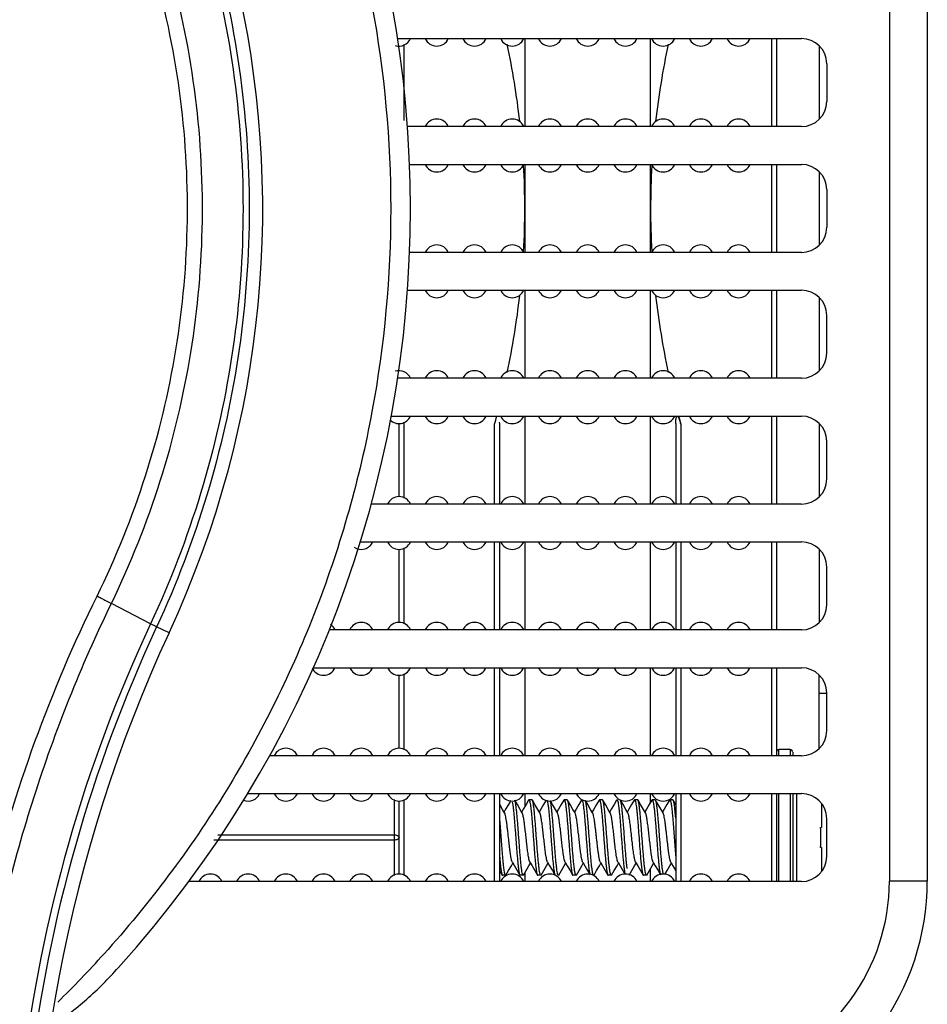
# Model space of a CAD drawing. Header units: millimetres. Extents: x 19192 to 20904, y 1507 to 2734.
# Tile 78 of 80: x 20859 to 20895, y 2517 to 2556. Entities that reach past the tile are written whole.
import ezdxf

# ---------------------------------------------------------------- set-up
doc = ezdxf.new("R2010")
doc.units = ezdxf.units.MM
doc.layers.add('02___PRT_ALL_AXES', color=7, linetype='Continuous')

msp = doc.modelspace()

# ---------------------------------------------------------------- linework, layer by layer
at = {"color": 7, "linetype": 'Continuous'}
for p, q in [((20893.918, 2575.096), (20893.918, 2521.641)), ((20895.427, 2575.096), (20895.427, 2521.641)), ((20874.372, 2555.119), (20890.427, 2555.119)), ((20879.427, 2555.119), (20879.427, 2551.619)), ((20884.427, 2552.285), (20884.427, 2555.119)), ((20889.227, 2555.119), (20889.227, 2551.619)), ((20889.427, 2555.119), (20889.427, 2551.619)), ((20874.627, 2551.859), (20874.627, 2554.878)), ((20891.127, 2554.824), (20891.127, 2551.913)), ((20891.427, 2554.119), (20891.427, 2552.619)), ((20884.427, 2551.619), (20884.427, 2552.285)), ((20890.427, 2551.619), (20874.764, 2551.619)), ((20874.847, 2550.119), (20890.427, 2550.119)), ((20879.427, 2550.119), (20879.427, 2546.619)), ((20884.427, 2546.619), (20884.427, 2550.119)), ((20889.227, 2550.119), (20889.227, 2546.619)), ((20889.427, 2550.119), (20889.427, 2546.619)), ((20891.127, 2549.824), (20891.127, 2546.913)), ((20891.427, 2549.119), (20891.427, 2547.619)), ((20890.427, 2546.619), (20874.847, 2546.619)), ((20874.764, 2545.119), (20890.427, 2545.119)), ((20879.427, 2545.119), (20879.427, 2544.452)), ((20884.427, 2541.619), (20884.427, 2545.119)), ((20889.227, 2545.119), (20889.227, 2541.619)), ((20889.427, 2545.119), (20889.427, 2541.619)), ((20891.127, 2544.824), (20891.127, 2541.913)), ((20879.427, 2544.452), (20879.427, 2541.619)), ((20891.427, 2542.619), (20891.427, 2544.119)), ((20890.427, 2541.619), (20874.372, 2541.619)), ((20874.118, 2540.119), (20890.427, 2540.119)), ((20879.427, 2540.119), (20879.427, 2536.619)), ((20884.427, 2536.619), (20884.427, 2540.119)), ((20889.227, 2540.119), (20889.227, 2536.619)), ((20889.427, 2540.119), (20889.427, 2536.619)), ((20874.427, 2536.919), (20874.427, 2539.819)), ((20874.627, 2536.859), (20874.627, 2539.878)), ((20878.227, 2536.619), (20878.227, 2539.799)), ((20878.427, 2536.619), (20878.427, 2539.827)), ((20885.427, 2539.826), (20885.427, 2536.619)), ((20885.627, 2539.798), (20885.627, 2536.619)), ((20891.127, 2539.824), (20891.127, 2536.913)), ((20891.427, 2537.619), (20891.427, 2539.119)), ((20890.427, 2536.619), (20873.32, 2536.619)), ((20872.886, 2535.119), (20890.427, 2535.119)), ((20878.227, 2531.619), (20878.227, 2535.119)), ((20878.427, 2531.619), (20878.427, 2535.119)), ((20879.427, 2535.119), (20879.427, 2531.619)), ((20884.427, 2531.619), (20884.427, 2535.119)), ((20885.427, 2535.119), (20885.427, 2531.619)), ((20885.627, 2535.119), (20885.627, 2531.619)), ((20889.227, 2535.119), (20889.227, 2531.619)), ((20889.427, 2535.119), (20889.427, 2531.619)), ((20874.427, 2531.919), (20874.427, 2534.819)), ((20874.627, 2531.859), (20874.627, 2534.878)), ((20891.127, 2534.824), (20891.127, 2531.913)), ((20891.427, 2532.619), (20891.427, 2534.119)), ((20864.549, 2531.863), (20862.995, 2532.674)), ((20864.798, 2531.756), (20864.79, 2531.739)), ((20865.287, 2531.508), (20864.79, 2531.739)), ((20890.427, 2531.619), (20871.648, 2531.619)), ((20871.014, 2530.119), (20890.427, 2530.119)), ((20874.627, 2526.859), (20874.627, 2529.878)), ((20878.227, 2526.619), (20878.227, 2530.119)), ((20878.427, 2526.619), (20878.427, 2530.119)), ((20879.427, 2530.098), (20879.427, 2527.147)), ((20884.427, 2526.619), (20884.427, 2530.114)), ((20885.427, 2530.119), (20885.427, 2526.619)), ((20885.627, 2530.119), (20885.627, 2526.619)), ((20889.227, 2530.119), (20889.227, 2526.619)), ((20889.427, 2530.119), (20889.427, 2526.619)), ((20874.427, 2526.919), (20874.427, 2529.819)), ((20891.127, 2526.913), (20891.127, 2529.824)), ((20891.427, 2529.09), (20891.127, 2529.09)), ((20891.427, 2527.619), (20891.427, 2529.119)), ((20879.427, 2527.147), (20879.427, 2526.619)), ((20889.527, 2526.619), (20889.527, 2526.869)), ((20889.977, 2526.869), (20889.977, 2526.619)), ((20890.077, 2526.768), (20890.077, 2526.619)), ((20890.427, 2526.619), (20869.276, 2526.619)), ((20868.41, 2525.119), (20890.427, 2525.119)), ((20874.227, 2524.878), (20874.227, 2521.859)), ((20874.427, 2521.919), (20874.427, 2524.819)), ((20874.627, 2521.859), (20874.627, 2524.878)), ((20878.227, 2521.619), (20878.227, 2525.119)), ((20878.427, 2521.619), (20878.427, 2525.119)), ((20879.427, 2525.119), (20879.427, 2524.6)), ((20879.576, 2524.856), (20879.591, 2524.869)), ((20879.713, 2524.869), (20879.591, 2524.869)), ((20879.728, 2524.856), (20879.713, 2524.869)), ((20880.3, 2524.864), (20880.313, 2524.84)), ((20880.976, 2524.856), (20880.991, 2524.869)), ((20881.113, 2524.869), (20880.991, 2524.869)), ((20881.128, 2524.856), (20881.113, 2524.869)), ((20882.376, 2524.856), (20882.391, 2524.869)), ((20882.513, 2524.869), (20882.391, 2524.869)), ((20882.528, 2524.856), (20882.513, 2524.869)), ((20883.076, 2524.856), (20883.091, 2524.869)), ((20883.776, 2524.856), (20883.791, 2524.869)), ((20883.913, 2524.869), (20883.791, 2524.869)), ((20883.928, 2524.856), (20883.913, 2524.869)), ((20884.427, 2524.771), (20884.427, 2525.119)), ((20884.476, 2524.856), (20884.491, 2524.869)), ((20884.613, 2524.869), (20884.491, 2524.869)), ((20885.313, 2524.869), (20885.191, 2524.869)), ((20885.328, 2524.856), (20885.313, 2524.869)), ((20885.427, 2524.686), (20885.328, 2524.856)), ((20885.427, 2525.119), (20885.427, 2521.619)), ((20885.627, 2525.119), (20885.627, 2521.619)), ((20889.227, 2525.119), (20889.227, 2521.619)), ((20889.427, 2525.119), (20889.427, 2521.619)), ((20889.527, 2521.619), (20889.527, 2525.119)), ((20889.977, 2525.119), (20889.977, 2521.619)), ((20890.077, 2525.119), (20890.077, 2521.619)), ((20890.227, 2525.119), (20890.227, 2521.619)), ((20878.542, 2524.49), (20878.427, 2524.686)), ((20878.623, 2524.35), (20878.542, 2524.49)), ((20891.227, 2524.715), (20891.227, 2523.769)), ((20878.641, 2524.307), (20878.623, 2524.35)), ((20891.427, 2522.619), (20891.427, 2524.119)), ((20891.182, 2523.769), (20891.227, 2523.769)), ((20874.227, 2523.269), (20867.067, 2523.269)), ((20874.227, 2523.469), (20867.217, 2523.469)), ((20891.227, 2522.969), (20891.182, 2522.969)), ((20891.227, 2522.969), (20891.227, 2522.023)), ((20878.427, 2522.051), (20878.526, 2521.881)), ((20884.427, 2521.619), (20884.427, 2522.137)), ((20885.231, 2522.387), (20885.314, 2522.245)), ((20885.314, 2522.245), (20885.427, 2522.051)), ((20878.526, 2521.881), (20878.541, 2521.869)), ((20878.663, 2521.869), (20878.541, 2521.869)), ((20879.363, 2521.869), (20879.241, 2521.869)), ((20879.378, 2521.881), (20879.363, 2521.869)), ((20879.427, 2521.965), (20879.427, 2521.619)), ((20879.926, 2521.881), (20879.941, 2521.869)), ((20880.063, 2521.869), (20879.941, 2521.869)), ((20880.078, 2521.881), (20880.063, 2521.869)), ((20880.778, 2521.881), (20880.763, 2521.869)), ((20881.326, 2521.881), (20881.341, 2521.869)), ((20881.463, 2521.869), (20881.341, 2521.869)), ((20881.478, 2521.881), (20881.463, 2521.869)), ((20882.726, 2521.881), (20882.741, 2521.869)), ((20882.863, 2521.869), (20882.741, 2521.869)), ((20882.878, 2521.881), (20882.863, 2521.869)), ((20884.126, 2521.881), (20884.141, 2521.869)), ((20884.263, 2521.869), (20884.141, 2521.869)), ((20884.278, 2521.881), (20884.263, 2521.869)), ((20890.427, 2521.619), (20866.067, 2521.619)), ((20895.427, 2521.641), (20893.918, 2521.641))]:
    msp.add_line(p, q, dxfattribs=at)
for points in [[(20878.865, 2524.837), (20878.774, 2524.681), (20878.664, 2524.492), (20878.602, 2524.387)], [(20879.323, 2524.35), (20879.242, 2524.49), (20879.131, 2524.679), (20879.031, 2524.85)], [(20879.576, 2524.856), (20879.474, 2524.681), (20879.364, 2524.492), (20879.302, 2524.387)], [(20880.023, 2524.35), (20879.942, 2524.49), (20879.831, 2524.679), (20879.728, 2524.856)], [(20880.276, 2524.856), (20880.174, 2524.681), (20880.064, 2524.492), (20880.002, 2524.387)], [(20880.723, 2524.35), (20880.642, 2524.49), (20880.531, 2524.679), (20880.446, 2524.824)], [(20880.976, 2524.856), (20880.874, 2524.681), (20880.764, 2524.492), (20880.702, 2524.387)], [(20881.423, 2524.35), (20881.342, 2524.49), (20881.231, 2524.679), (20881.128, 2524.856)], [(20881.676, 2524.856), (20881.574, 2524.681), (20881.464, 2524.492), (20881.402, 2524.387)], [(20882.123, 2524.35), (20882.042, 2524.49), (20881.931, 2524.679), (20881.833, 2524.847)], [(20882.376, 2524.856), (20882.274, 2524.681), (20882.164, 2524.492), (20882.102, 2524.387)], [(20882.823, 2524.35), (20882.742, 2524.49), (20882.631, 2524.679), (20882.528, 2524.856)], [(20883.076, 2524.856), (20882.974, 2524.681), (20882.864, 2524.492), (20882.802, 2524.387)], [(20883.523, 2524.35), (20883.442, 2524.49), (20883.331, 2524.679), (20883.228, 2524.856)], [(20883.776, 2524.856), (20883.674, 2524.681), (20883.564, 2524.492), (20883.502, 2524.387)], [(20884.223, 2524.35), (20884.142, 2524.49), (20884.031, 2524.679), (20883.928, 2524.856)], [(20884.476, 2524.856), (20884.374, 2524.681), (20884.264, 2524.492), (20884.202, 2524.387)], [(20884.923, 2524.35), (20884.842, 2524.49), (20884.731, 2524.679), (20884.628, 2524.856)], [(20885.176, 2524.856), (20885.074, 2524.681), (20884.964, 2524.492), (20884.902, 2524.387)], [(20878.678, 2521.881), (20878.781, 2522.059), (20878.892, 2522.248), (20878.952, 2522.35)], [(20878.931, 2522.387), (20879.014, 2522.245), (20879.124, 2522.056), (20879.226, 2521.881)], [(20879.378, 2521.881), (20879.481, 2522.059), (20879.592, 2522.248), (20879.652, 2522.35)], [(20879.631, 2522.387), (20879.714, 2522.245), (20879.824, 2522.056), (20879.926, 2521.881)], [(20880.078, 2521.881), (20880.181, 2522.059), (20880.292, 2522.248), (20880.352, 2522.35)], [(20880.331, 2522.387), (20880.414, 2522.245), (20880.524, 2522.056), (20880.626, 2521.881)], [(20880.778, 2521.881), (20880.881, 2522.059), (20880.992, 2522.248), (20881.052, 2522.35)], [(20881.031, 2522.387), (20881.114, 2522.245), (20881.224, 2522.056), (20881.326, 2521.881)], [(20881.478, 2521.881), (20881.581, 2522.059), (20881.692, 2522.248), (20881.752, 2522.35)], [(20881.731, 2522.387), (20881.814, 2522.245), (20881.924, 2522.056), (20882.021, 2521.891)], [(20882.178, 2521.881), (20882.281, 2522.059), (20882.392, 2522.248), (20882.452, 2522.35)], [(20882.431, 2522.387), (20882.514, 2522.245), (20882.624, 2522.056), (20882.726, 2521.881)], [(20882.878, 2521.881), (20882.981, 2522.059), (20883.092, 2522.248), (20883.152, 2522.35)], [(20883.131, 2522.387), (20883.214, 2522.245), (20883.324, 2522.056), (20883.408, 2521.913)], [(20883.578, 2521.881), (20883.681, 2522.059), (20883.792, 2522.248), (20883.852, 2522.35)], [(20883.831, 2522.387), (20883.914, 2522.245), (20884.024, 2522.056), (20884.126, 2521.881)], [(20884.278, 2521.881), (20884.381, 2522.059), (20884.492, 2522.248), (20884.552, 2522.35)], [(20884.531, 2522.387), (20884.614, 2522.245), (20884.724, 2522.056), (20884.823, 2521.887)], [(20884.989, 2521.9), (20885.081, 2522.059), (20885.192, 2522.248), (20885.252, 2522.35)]]:
    msp.add_lwpolyline(points, dxfattribs=at)
for centre, radius, start, end in [((20828.927, 2548.369), 40.079, 335.1224, 204.8776), ((20829.881, 2548.369), 45, 317.9043, 42.0956), ((20890.427, 2554.119), 1, 0, 90), ((20846.837, 2548.091), 32.606, 6.5939, 12.0364), ((20917.024, 2548.09), 32.613, 167.9633, 173.4076), ((20890.427, 2552.619), 1, 270, 360), ((20849.241, 2548.366), 30.186, 0.0067, 3.2452), ((20914.556, 2548.365), 30.129, 176.7474, 179.9957), ((20890.427, 2549.119), 1, 0, 90), ((20849.298, 2548.372), 30.129, 356.7474, 359.9954), ((20914.611, 2548.371), 30.185, 180.007, 183.2455), ((20890.427, 2547.619), 1, 270, 360), ((20846.83, 2548.647), 32.613, 347.9633, 353.4076), ((20917.017, 2548.647), 32.606, 186.5939, 192.0364), ((20890.427, 2544.119), 1, 0, 90), ((20890.427, 2542.619), 1, 270, 0), ((20842.283, 2549.672), 37.275, 344.6404, 345.145), ((20921.569, 2549.672), 37.274, 194.8555, 195.3609), ((20890.427, 2539.119), 1, 0, 90), ((20876.261, 2539.828), 2.166, 359.973, 1.3334), ((20882.718, 2539), 3.016, 15.3426, 16.3539), ((20890.427, 2537.619), 1, 270, 0), ((20890.427, 2534.119), 1, 0, 90), ((20890.427, 2532.619), 1, 270, 0), ((20917.347, 2507.156), 58.292, 154.92239, 173.27926), ((20917.636, 2507.177), 58.276, 155.07237, 173.33233), ((20917.833, 2507.142), 57.921, 155.12245, 211.51694), ((20890.427, 2529.119), 1, 0, 90), ((20890.427, 2527.619), 1, 270, 0), ((20889.527, 2526.769), 0.1, 90, 180), ((20889.977, 2526.769), 0.1, 0, 90), ((20890.427, 2524.119), 1, 0, 90), ((20890.427, 2522.619), 1, 270, 0), ((20885.918, 2521.641), 8, 287.9496, 359.9998), ((20885.427, 2521.641), 10, 287.9494, 360), ((20829.441, 2548.795), 44.822, 314.5029, 317.885)]:
    msp.add_arc(centre, radius, start, end, dxfattribs=at)
for points, knots in [([(20862.69, 2578), (20864.502, 2575.995), (20867.766, 2571.642), (20871.377, 2564.334), (20873.598, 2556.49), (20874.092, 2551.072), (20874.095, 2548.37)], [0, 0, 0, 0, 0.250021, 0.500007, 0.749997, 1, 1, 1, 1]), ([(20859.184, 2573.799), (20860.384, 2572.371), (20862.586, 2569.341), (20865.214, 2564.383), (20867.117, 2559.103), (20868.253, 2553.607), (20868.6, 2548.006), (20868.15, 2542.412), (20866.914, 2536.942), (20865.582, 2533.446), (20864.798, 2531.756)], [0, 0, 0, 0, 0.125087, 0.250123, 0.375111, 0.500117, 0.625142, 0.750147, 0.875096, 1, 1, 1, 1]), ([(20858.952, 2573.605), (20860.149, 2572.19), (20862.347, 2569.187), (20864.972, 2564.268), (20866.873, 2559.026), (20868.009, 2553.567), (20868.356, 2548.001), (20867.904, 2542.443), (20866.666, 2537.01), (20865.334, 2533.54), (20864.55, 2531.863)], [0, 0, 0, 0, 0.12509, 0.25012, 0.375104, 0.500111, 0.625143, 0.750154, 0.875102, 1, 1, 1, 1]), ([(20862.995, 2532.674), (20863.757, 2534.247), (20865.057, 2537.509), (20866.278, 2542.63), (20866.737, 2547.878), (20866.422, 2553.136), (20865.341, 2558.29), (20863.524, 2563.231), (20861.019, 2567.86), (20858.931, 2570.684), (20857.796, 2572.015)], [0, 0, 0, 0, 0.124941, 0.249941, 0.374983, 0.500036, 0.62504, 0.749985, 0.874966, 1, 1, 1, 1]), ([(20862.42, 2532.965), (20863.176, 2534.508), (20864.469, 2537.707), (20865.684, 2542.735), (20866.141, 2547.891), (20865.826, 2553.057), (20864.748, 2558.118), (20862.941, 2562.965), (20860.454, 2567.499), (20858.385, 2570.261), (20857.262, 2571.562)], [0, 0, 0, 0, 0.124944, 0.249943, 0.374981, 0.50003, 0.625031, 0.749979, 0.874964, 1, 1, 1, 1]), ([(20874.095, 2548.37), (20874.092, 2545.667), (20873.598, 2540.248), (20871.377, 2532.404), (20867.766, 2525.096), (20864.502, 2520.742), (20862.69, 2518.737)], [0, 0, 0, 0, 0.250003, 0.499993, 0.749979, 1, 1, 1, 1]), ([(20885.427, 2539.826), (20885.427, 2539.852), (20885.428, 2539.903), (20885.433, 2539.98), (20885.441, 2540.041), (20885.453, 2540.082), (20885.463, 2540.101), (20885.474, 2540.112), (20885.49, 2540.113), (20885.504, 2540.104), (20885.516, 2540.09), (20885.53, 2540.069), (20885.545, 2540.039), (20885.561, 2540.003), (20885.575, 2539.965), (20885.593, 2539.914), (20885.605, 2539.875), (20885.612, 2539.849)], [0, 0, 0, 0, 0.128612, 0.25545, 0.378521, 0.436424, 0.463676, 0.487866, 0.511245, 0.537978, 0.568586, 0.600266, 0.665524, 0.731871, 0.798674, 0.86569, 1, 1, 1, 1]), ([(20857.262, 2517.055), (20857.5, 2518.433), (20858.648, 2523.901), (20860.57, 2529.209), (20862.42, 2532.965)], [0, 0, 0, 0, 0.250352, 1, 1, 1, 1]), ([(20857.953, 2516.938), (20858.417, 2519.66), (20859.734, 2525.043), (20861.786, 2530.192), (20862.995, 2532.674)], [0, 0, 0, 0, 0.500098, 1, 1, 1, 1]), ([(20862.42, 2532.965), (20862.474, 2532.939), (20862.667, 2532.844), (20862.859, 2532.747), (20862.995, 2532.674)], [0, 0, 0, 0, 0.279117, 1, 1, 1, 1]), ([(20864.79, 2531.739), (20864.789, 2531.741), (20864.782, 2531.745), (20864.77, 2531.753), (20864.75, 2531.763), (20864.709, 2531.785), (20864.642, 2531.819), (20864.583, 2531.847), (20864.55, 2531.864)], [0, 0, 0, 0, 0.024994, 0.079701, 0.164039, 0.277444, 0.587753, 1, 1, 1, 1]), ([(20879.342, 2521.897), (20879.338, 2521.907), (20879.331, 2521.931), (20879.317, 2521.993), (20879.3, 2522.097), (20879.281, 2522.25), (20879.263, 2522.436), (20879.244, 2522.651), (20879.224, 2522.888), (20879.205, 2523.139), (20879.186, 2523.397), (20879.167, 2523.654), (20879.148, 2523.903), (20879.129, 2524.135), (20879.11, 2524.344), (20879.091, 2524.524), (20879.075, 2524.652), (20879.061, 2524.736), (20879.051, 2524.784), (20879.042, 2524.821), (20879.035, 2524.842), (20879.031, 2524.85)], [0, 0, 0, 0, 0.010876, 0.025305, 0.064562, 0.116788, 0.180474, 0.25373, 0.334356, 0.419923, 0.507848, 0.595486, 0.680191, 0.759405, 0.830738, 0.892058, 0.941551, 0.961407, 0.977811, 0.990682, 1, 1, 1, 1]), ([(20879.591, 2524.869), (20879.595, 2524.869), (20879.602, 2524.862), (20879.608, 2524.852), (20879.611, 2524.844), (20879.612, 2524.84)], [0, 0, 0, 0, 0.351439, 0.633314, 1, 1, 1, 1]), ([(20879.612, 2524.84), (20879.616, 2524.83), (20879.624, 2524.805), (20879.633, 2524.763), (20879.643, 2524.71), (20879.657, 2524.619), (20879.673, 2524.481), (20879.692, 2524.292), (20879.711, 2524.074), (20879.731, 2523.834), (20879.75, 2523.58), (20879.769, 2523.319), (20879.789, 2523.059), (20879.808, 2522.81), (20879.827, 2522.577), (20879.846, 2522.369), (20879.863, 2522.214), (20879.877, 2522.108), (20879.886, 2522.042), (20879.896, 2521.986), (20879.906, 2521.941), (20879.915, 2521.907), (20879.922, 2521.888), (20879.926, 2521.881)], [0, 0, 0, 0, 0.011003, 0.025622, 0.043806, 0.065439, 0.118416, 0.182993, 0.257214, 0.338809, 0.425273, 0.513944, 0.602095, 0.687012, 0.766082, 0.836881, 0.89725, 0.922941, 0.945373, 0.964391, 0.979866, 0.991731, 1, 1, 1, 1]), ([(20880.041, 2521.898), (20880.037, 2521.908), (20880.03, 2521.933), (20880.016, 2521.996), (20880, 2522.102), (20879.981, 2522.258), (20879.962, 2522.447), (20879.942, 2522.665), (20879.923, 2522.905), (20879.904, 2523.159), (20879.884, 2523.42), (20879.865, 2523.679), (20879.846, 2523.929), (20879.827, 2524.161), (20879.808, 2524.368), (20879.791, 2524.523), (20879.777, 2524.63), (20879.768, 2524.696), (20879.758, 2524.751), (20879.748, 2524.796), (20879.739, 2524.83), (20879.732, 2524.849), (20879.728, 2524.856)], [0, 0, 0, 0, 0.011091, 0.025791, 0.065746, 0.118831, 0.18348, 0.257741, 0.339347, 0.425792, 0.514419, 0.602506, 0.687348, 0.766342, 0.837066, 0.897366, 0.923028, 0.945433, 0.964428, 0.979885, 0.991738, 1, 1, 1, 1]), ([(20880.313, 2524.84), (20880.316, 2524.829), (20880.324, 2524.805), (20880.333, 2524.762), (20880.343, 2524.709), (20880.357, 2524.617), (20880.373, 2524.48), (20880.392, 2524.29), (20880.412, 2524.072), (20880.431, 2523.832), (20880.45, 2523.578), (20880.469, 2523.317), (20880.489, 2523.058), (20880.508, 2522.809), (20880.527, 2522.577), (20880.546, 2522.369), (20880.563, 2522.214), (20880.577, 2522.107), (20880.586, 2522.041), (20880.596, 2521.986), (20880.606, 2521.941), (20880.615, 2521.907), (20880.622, 2521.888), (20880.626, 2521.881)], [0, 0, 0, 0, 0.011072, 0.025756, 0.043998, 0.065684, 0.118746, 0.18338, 0.257635, 0.339241, 0.425692, 0.514328, 0.602427, 0.687283, 0.766294, 0.837033, 0.897346, 0.923013, 0.945422, 0.964422, 0.979881, 0.991737, 1, 1, 1, 1]), ([(20880.742, 2521.897), (20880.738, 2521.907), (20880.731, 2521.93), (20880.717, 2521.99), (20880.701, 2522.089), (20880.683, 2522.235), (20880.665, 2522.413), (20880.646, 2522.619), (20880.628, 2522.846), (20880.609, 2523.088), (20880.591, 2523.338), (20880.572, 2523.589), (20880.553, 2523.833), (20880.535, 2524.065), (20880.516, 2524.276), (20880.498, 2524.462), (20880.48, 2524.616), (20880.464, 2524.723), (20880.45, 2524.789), (20880.443, 2524.815), (20880.44, 2524.827)], [0, 0, 0, 0, 0.010611, 0.024602, 0.062498, 0.112803, 0.174151, 0.244826, 0.322829, 0.405942, 0.491797, 0.577957, 0.661969, 0.741439, 0.814105, 0.877907, 0.931058, 0.972098, 0.987732, 1, 1, 1, 1]), ([(20880.991, 2524.869), (20880.995, 2524.869), (20881.002, 2524.862), (20881.008, 2524.852), (20881.011, 2524.844), (20881.012, 2524.84)], [0, 0, 0, 0, 0.351342, 0.633246, 1, 1, 1, 1]), ([(20881.012, 2524.84), (20881.016, 2524.83), (20881.024, 2524.805), (20881.033, 2524.763), (20881.043, 2524.71), (20881.057, 2524.619), (20881.073, 2524.481), (20881.092, 2524.292), (20881.111, 2524.074), (20881.131, 2523.834), (20881.15, 2523.579), (20881.169, 2523.319), (20881.189, 2523.059), (20881.208, 2522.81), (20881.227, 2522.577), (20881.246, 2522.369), (20881.263, 2522.214), (20881.277, 2522.108), (20881.286, 2522.042), (20881.296, 2521.986), (20881.306, 2521.941), (20881.315, 2521.907), (20881.322, 2521.888), (20881.326, 2521.881)], [0, 0, 0, 0, 0.01101, 0.025634, 0.043823, 0.065458, 0.118438, 0.183019, 0.257247, 0.338849, 0.425315, 0.513982, 0.602128, 0.687044, 0.766114, 0.836908, 0.897268, 0.922955, 0.945382, 0.964396, 0.979868, 0.991732, 1, 1, 1, 1]), ([(20881.442, 2521.897), (20881.438, 2521.907), (20881.43, 2521.932), (20881.421, 2521.974), (20881.411, 2522.028), (20881.397, 2522.119), (20881.381, 2522.256), (20881.362, 2522.446), (20881.342, 2522.664), (20881.323, 2522.904), (20881.304, 2523.158), (20881.285, 2523.419), (20881.265, 2523.678), (20881.246, 2523.928), (20881.227, 2524.16), (20881.208, 2524.368), (20881.191, 2524.523), (20881.177, 2524.63), (20881.168, 2524.696), (20881.158, 2524.751), (20881.148, 2524.796), (20881.139, 2524.83), (20881.132, 2524.849), (20881.128, 2524.856)], [0, 0, 0, 0, 0.011025, 0.025665, 0.043868, 0.065517, 0.118522, 0.183118, 0.257349, 0.338948, 0.425408, 0.514068, 0.602203, 0.6871, 0.766151, 0.836931, 0.897282, 0.922966, 0.94539, 0.964402, 0.979871, 0.991733, 1, 1, 1, 1]), ([(20881.691, 2524.869), (20881.695, 2524.869), (20881.702, 2524.862), (20881.707, 2524.852), (20881.711, 2524.845), (20881.712, 2524.84)], [0, 0, 0, 0, 0.351984, 0.633712, 1, 1, 1, 1]), ([(20881.712, 2524.84), (20881.716, 2524.83), (20881.723, 2524.806), (20881.737, 2524.744), (20881.754, 2524.641), (20881.772, 2524.49), (20881.791, 2524.304), (20881.81, 2524.091), (20881.829, 2523.855), (20881.848, 2523.605), (20881.867, 2523.348), (20881.886, 2523.092), (20881.905, 2522.844), (20881.924, 2522.611), (20881.943, 2522.402), (20881.962, 2522.221), (20881.978, 2522.092), (20881.992, 2522.007), (20882.002, 2521.958), (20882.011, 2521.92), (20882.018, 2521.898), (20882.022, 2521.889)], [0, 0, 0, 0, 0.010827, 0.025184, 0.064236, 0.116186, 0.179545, 0.252444, 0.332712, 0.417948, 0.505602, 0.593051, 0.677676, 0.756938, 0.828465, 0.890134, 0.940133, 0.960298, 0.977046, 0.990289, 1, 1, 1, 1]), ([(20882.142, 2521.897), (20882.138, 2521.907), (20882.131, 2521.931), (20882.117, 2521.993), (20882.1, 2522.096), (20882.082, 2522.248), (20882.063, 2522.434), (20882.044, 2522.647), (20882.025, 2522.883), (20882.006, 2523.133), (20881.987, 2523.39), (20881.968, 2523.646), (20881.949, 2523.894), (20881.93, 2524.126), (20881.911, 2524.336), (20881.892, 2524.516), (20881.875, 2524.645), (20881.862, 2524.73), (20881.852, 2524.779), (20881.843, 2524.817), (20881.836, 2524.839), (20881.832, 2524.848)], [0, 0, 0, 0, 0.01086, 0.025249, 0.064351, 0.116336, 0.179716, 0.252625, 0.332895, 0.418122, 0.505754, 0.593175, 0.67777, 0.757003, 0.828505, 0.890151, 0.940134, 0.960293, 0.97704, 0.990285, 1, 1, 1, 1]), ([(20882.391, 2524.869), (20882.395, 2524.869), (20882.402, 2524.862), (20882.408, 2524.852), (20882.411, 2524.844), (20882.412, 2524.84)], [0, 0, 0, 0, 0.35098, 0.632983, 1, 1, 1, 1]), ([(20882.412, 2524.84), (20882.416, 2524.83), (20882.424, 2524.805), (20882.433, 2524.763), (20882.443, 2524.709), (20882.457, 2524.618), (20882.473, 2524.481), (20882.492, 2524.291), (20882.511, 2524.073), (20882.531, 2523.833), (20882.55, 2523.579), (20882.569, 2523.318), (20882.589, 2523.059), (20882.608, 2522.809), (20882.627, 2522.577), (20882.646, 2522.369), (20882.663, 2522.214), (20882.677, 2522.107), (20882.686, 2522.041), (20882.696, 2521.986), (20882.706, 2521.941), (20882.715, 2521.907), (20882.722, 2521.888), (20882.726, 2521.881)], [0, 0, 0, 0, 0.011034, 0.025682, 0.043893, 0.065549, 0.118565, 0.183168, 0.257402, 0.339, 0.425457, 0.514112, 0.60224, 0.687131, 0.766174, 0.836946, 0.89729, 0.922971, 0.945394, 0.964404, 0.979872, 0.991734, 1, 1, 1, 1]), ([(20882.842, 2521.897), (20882.838, 2521.907), (20882.83, 2521.932), (20882.821, 2521.974), (20882.811, 2522.027), (20882.797, 2522.119), (20882.781, 2522.256), (20882.762, 2522.445), (20882.743, 2522.664), (20882.723, 2522.903), (20882.704, 2523.158), (20882.685, 2523.418), (20882.665, 2523.678), (20882.646, 2523.927), (20882.627, 2524.16), (20882.608, 2524.368), (20882.591, 2524.523), (20882.577, 2524.63), (20882.568, 2524.696), (20882.558, 2524.751), (20882.548, 2524.796), (20882.539, 2524.83), (20882.532, 2524.849), (20882.528, 2524.856)], [0, 0, 0, 0, 0.011009, 0.025632, 0.043821, 0.065457, 0.118441, 0.183023, 0.257246, 0.338843, 0.425307, 0.513976, 0.602122, 0.687035, 0.7661, 0.836895, 0.89726, 0.922949, 0.945379, 0.964395, 0.979867, 0.991732, 1, 1, 1, 1]), ([(20883.091, 2524.869), (20883.095, 2524.869), (20883.102, 2524.862), (20883.108, 2524.852), (20883.111, 2524.844), (20883.113, 2524.84)], [0, 0, 0, 0, 0.35055, 0.632674, 1, 1, 1, 1]), ([(20883.113, 2524.84), (20883.116, 2524.83), (20883.123, 2524.806), (20883.137, 2524.746), (20883.153, 2524.647), (20883.171, 2524.501), (20883.189, 2524.322), (20883.208, 2524.117), (20883.226, 2523.89), (20883.245, 2523.648), (20883.263, 2523.398), (20883.282, 2523.147), (20883.301, 2522.903), (20883.319, 2522.672), (20883.338, 2522.46), (20883.356, 2522.275), (20883.374, 2522.121), (20883.39, 2522.014), (20883.404, 2521.948), (20883.411, 2521.922), (20883.414, 2521.91)], [0, 0, 0, 0, 0.010686, 0.02475, 0.062774, 0.113178, 0.174593, 0.245306, 0.323323, 0.406427, 0.492251, 0.578357, 0.6623, 0.741696, 0.814291, 0.87803, 0.931126, 0.972123, 0.987743, 1, 1, 1, 1]), ([(20883.495, 2522.138), (20883.489, 2522.186), (20883.477, 2522.289), (20883.454, 2522.522), (20883.427, 2522.855), (20883.395, 2523.281), (20883.368, 2523.648), (20883.345, 2523.936), (20883.329, 2524.136), (20883.312, 2524.318), (20883.296, 2524.479), (20883.28, 2524.615), (20883.265, 2524.711), (20883.253, 2524.773), (20883.245, 2524.808), (20883.237, 2524.835), (20883.231, 2524.85), (20883.228, 2524.856)], [0, 0, 0, 0, 0.052419, 0.113774, 0.257613, 0.418754, 0.582832, 0.661383, 0.735235, 0.802737, 0.862386, 0.912869, 0.953095, 0.969098, 0.982259, 0.992551, 1, 1, 1, 1]), ([(20883.791, 2524.869), (20883.795, 2524.869), (20883.802, 2524.862), (20883.807, 2524.852), (20883.811, 2524.845), (20883.812, 2524.841)], [0, 0, 0, 0, 0.352422, 0.634023, 1, 1, 1, 1]), ([(20883.812, 2524.841), (20883.815, 2524.832), (20883.821, 2524.813), (20883.833, 2524.765), (20883.847, 2524.686), (20883.863, 2524.57), (20883.879, 2524.429), (20883.895, 2524.266), (20883.911, 2524.083), (20883.927, 2523.885), (20883.948, 2523.603), (20883.975, 2523.245), (20884.006, 2522.832), (20884.033, 2522.51), (20884.055, 2522.284), (20884.067, 2522.184), (20884.073, 2522.138)], [0, 0, 0, 0, 0.009673, 0.02208, 0.054974, 0.09815, 0.150756, 0.211707, 0.279728, 0.353381, 0.431105, 0.592117, 0.749192, 0.889067, 0.948807, 1, 1, 1, 1]), ([(20884.242, 2521.897), (20884.238, 2521.907), (20884.23, 2521.931), (20884.221, 2521.974), (20884.211, 2522.027), (20884.198, 2522.118), (20884.181, 2522.255), (20884.162, 2522.445), (20884.143, 2522.663), (20884.123, 2522.903), (20884.104, 2523.157), (20884.085, 2523.418), (20884.065, 2523.677), (20884.046, 2523.927), (20884.027, 2524.16), (20884.008, 2524.368), (20883.991, 2524.523), (20883.977, 2524.629), (20883.968, 2524.696), (20883.958, 2524.751), (20883.948, 2524.796), (20883.939, 2524.83), (20883.932, 2524.849), (20883.928, 2524.856)], [0, 0, 0, 0, 0.010987, 0.025589, 0.043759, 0.065378, 0.118334, 0.182898, 0.257111, 0.338705, 0.425172, 0.513852, 0.602015, 0.686947, 0.766033, 0.836847, 0.897229, 0.922926, 0.945363, 0.964385, 0.979862, 0.99173, 1, 1, 1, 1]), ([(20884.491, 2524.869), (20884.495, 2524.869), (20884.502, 2524.862), (20884.507, 2524.852), (20884.511, 2524.845), (20884.512, 2524.84)], [0, 0, 0, 0, 0.351988, 0.633714, 1, 1, 1, 1]), ([(20884.512, 2524.84), (20884.516, 2524.83), (20884.523, 2524.806), (20884.533, 2524.764), (20884.542, 2524.712), (20884.556, 2524.623), (20884.572, 2524.488), (20884.591, 2524.301), (20884.61, 2524.086), (20884.629, 2523.85), (20884.649, 2523.598), (20884.668, 2523.34), (20884.687, 2523.083), (20884.706, 2522.834), (20884.725, 2522.602), (20884.744, 2522.393), (20884.763, 2522.213), (20884.779, 2522.085), (20884.793, 2522.001), (20884.803, 2521.953), (20884.812, 2521.916), (20884.819, 2521.895), (20884.823, 2521.887)], [0, 0, 0, 0, 0.010864, 0.025282, 0.043207, 0.064527, 0.116741, 0.18042, 0.253671, 0.334296, 0.419866, 0.507801, 0.595448, 0.680162, 0.759383, 0.830723, 0.89205, 0.941549, 0.961407, 0.977812, 0.990683, 1, 1, 1, 1]), ([(20884.937, 2521.911), (20884.933, 2521.923), (20884.926, 2521.95), (20884.912, 2522.019), (20884.896, 2522.13), (20884.877, 2522.29), (20884.858, 2522.483), (20884.839, 2522.702), (20884.82, 2522.941), (20884.801, 2523.193), (20884.782, 2523.45), (20884.763, 2523.705), (20884.744, 2523.95), (20884.725, 2524.177), (20884.706, 2524.38), (20884.69, 2524.531), (20884.677, 2524.635), (20884.667, 2524.699), (20884.658, 2524.754), (20884.648, 2524.798), (20884.639, 2524.831), (20884.632, 2524.849), (20884.628, 2524.856)], [0, 0, 0, 0, 0.012608, 0.028723, 0.071107, 0.126033, 0.19192, 0.266827, 0.348528, 0.434584, 0.522425, 0.609432, 0.693016, 0.770677, 0.840103, 0.899241, 0.924401, 0.946371, 0.965005, 0.980183, 0.991844, 1, 1, 1, 1]), ([(20885.191, 2524.869), (20885.195, 2524.869), (20885.202, 2524.862), (20885.208, 2524.851), (20885.211, 2524.844), (20885.213, 2524.84)], [0, 0, 0, 0, 0.350405, 0.63257, 1, 1, 1, 1]), ([(20885.213, 2524.84), (20885.218, 2524.825), (20885.228, 2524.787), (20885.241, 2524.721), (20885.254, 2524.635), (20885.267, 2524.531), (20885.28, 2524.41), (20885.299, 2524.221), (20885.321, 2523.957), (20885.347, 2523.619), (20885.373, 2523.266), (20885.399, 2522.92), (20885.417, 2522.693), (20885.427, 2522.584)], [0, 0, 0, 0, 0.021064, 0.050951, 0.089366, 0.13581, 0.189642, 0.25011, 0.387424, 0.539936, 0.698911, 0.855248, 1, 1, 1, 1]), ([(20885.427, 2524.153), (20885.419, 2524.241), (20885.408, 2524.367), (20885.391, 2524.525), (20885.378, 2524.623), (20885.366, 2524.706), (20885.354, 2524.772), (20885.344, 2524.816), (20885.335, 2524.842), (20885.33, 2524.852), (20885.328, 2524.856)], [0, 0, 0, 0, 0.371649, 0.531258, 0.67075, 0.78845, 0.88304, 0.9536, 0.979784, 1, 1, 1, 1]), ([(20878.93, 2524.776), (20878.937, 2524.741), (20878.951, 2524.659), (20878.969, 2524.519), (20878.987, 2524.348), (20879.005, 2524.149), (20879.023, 2523.929), (20879.041, 2523.693), (20879.06, 2523.449), (20879.078, 2523.202), (20879.096, 2522.96), (20879.115, 2522.729), (20879.133, 2522.516), (20879.151, 2522.326), (20879.167, 2522.185), (20879.179, 2522.088), (20879.189, 2522.028), (20879.198, 2521.977), (20879.207, 2521.936), (20879.216, 2521.905), (20879.223, 2521.887), (20879.226, 2521.881)], [0, 0, 0, 0, 0.036653, 0.08551, 0.145281, 0.21437, 0.290891, 0.37275, 0.457703, 0.543422, 0.627558, 0.707801, 0.781948, 0.847972, 0.904083, 0.92794, 0.948785, 0.966488, 0.980946, 0.992111, 1, 1, 1, 1]), ([(20878.641, 2521.898), (20878.635, 2521.913), (20878.626, 2521.951), (20878.613, 2522.018), (20878.6, 2522.104), (20878.587, 2522.208), (20878.573, 2522.329), (20878.555, 2522.518), (20878.533, 2522.782), (20878.507, 2523.12), (20878.481, 2523.472), (20878.455, 2523.818), (20878.436, 2524.044), (20878.427, 2524.153)], [0, 0, 0, 0, 0.021255, 0.051305, 0.089851, 0.136392, 0.190288, 0.250787, 0.388083, 0.540483, 0.699282, 0.855423, 1, 1, 1, 1]), ([(20878.931, 2522.387), (20878.927, 2522.393), (20878.921, 2522.407), (20878.908, 2522.444), (20878.892, 2522.506), (20878.875, 2522.596), (20878.857, 2522.707), (20878.839, 2522.835), (20878.822, 2522.977), (20878.804, 2523.13), (20878.78, 2523.342), (20878.756, 2523.554), (20878.732, 2523.76), (20878.715, 2523.902), (20878.697, 2524.03), (20878.679, 2524.141), (20878.662, 2524.232), (20878.648, 2524.285), (20878.641, 2524.307)], [0, 0, 0, 0, 0.010634, 0.02428, 0.060578, 0.108351, 0.166494, 0.233562, 0.307847, 0.387433, 0.470256, 0.636984, 0.716557, 0.790826, 0.857874, 0.915984, 0.963739, 1, 1, 1, 1]), ([(20879.631, 2522.387), (20879.627, 2522.393), (20879.62, 2522.409), (20879.606, 2522.449), (20879.59, 2522.517), (20879.571, 2522.616), (20879.549, 2522.764), (20879.523, 2522.96), (20879.496, 2523.201), (20879.468, 2523.453), (20879.44, 2523.699), (20879.416, 2523.894), (20879.396, 2524.034), (20879.382, 2524.124), (20879.368, 2524.201), (20879.354, 2524.265), (20879.34, 2524.313), (20879.329, 2524.34), (20879.323, 2524.35)], [0, 0, 0, 0, 0.011127, 0.025576, 0.06437, 0.115673, 0.178133, 0.288781, 0.413297, 0.543514, 0.670869, 0.786998, 0.838443, 0.884331, 0.92394, 0.956668, 0.982077, 1, 1, 1, 1]), ([(20880.331, 2522.387), (20880.327, 2522.393), (20880.32, 2522.409), (20880.306, 2522.449), (20880.29, 2522.517), (20880.271, 2522.616), (20880.249, 2522.764), (20880.223, 2522.96), (20880.196, 2523.201), (20880.168, 2523.453), (20880.14, 2523.699), (20880.116, 2523.894), (20880.096, 2524.034), (20880.082, 2524.124), (20880.068, 2524.201), (20880.054, 2524.265), (20880.04, 2524.313), (20880.029, 2524.34), (20880.023, 2524.35)], [0, 0, 0, 0, 0.01113, 0.025577, 0.064372, 0.115677, 0.178133, 0.288783, 0.413299, 0.543515, 0.67087, 0.787001, 0.838443, 0.884334, 0.92394, 0.95667, 0.982079, 1, 1, 1, 1]), ([(20881.031, 2522.387), (20881.027, 2522.393), (20881.02, 2522.409), (20881.006, 2522.449), (20880.99, 2522.517), (20880.971, 2522.616), (20880.949, 2522.764), (20880.923, 2522.96), (20880.896, 2523.201), (20880.868, 2523.453), (20880.84, 2523.699), (20880.816, 2523.894), (20880.796, 2524.034), (20880.782, 2524.124), (20880.768, 2524.201), (20880.754, 2524.265), (20880.74, 2524.313), (20880.729, 2524.34), (20880.723, 2524.35)], [0, 0, 0, 0, 0.011129, 0.025574, 0.06437, 0.115677, 0.178134, 0.288784, 0.4133, 0.543516, 0.670872, 0.787003, 0.838444, 0.884335, 0.923942, 0.95667, 0.982082, 1, 1, 1, 1]), ([(20881.731, 2522.387), (20881.727, 2522.393), (20881.72, 2522.409), (20881.706, 2522.449), (20881.69, 2522.517), (20881.671, 2522.616), (20881.649, 2522.764), (20881.623, 2522.96), (20881.596, 2523.201), (20881.568, 2523.453), (20881.54, 2523.699), (20881.516, 2523.894), (20881.496, 2524.034), (20881.482, 2524.124), (20881.468, 2524.201), (20881.454, 2524.265), (20881.44, 2524.313), (20881.429, 2524.34), (20881.423, 2524.35)], [0, 0, 0, 0, 0.011126, 0.025573, 0.064367, 0.115674, 0.178134, 0.288782, 0.413298, 0.543515, 0.670871, 0.787001, 0.838444, 0.884332, 0.923943, 0.956668, 0.982082, 1, 1, 1, 1]), ([(20882.431, 2522.387), (20882.427, 2522.393), (20882.42, 2522.409), (20882.406, 2522.449), (20882.39, 2522.517), (20882.371, 2522.616), (20882.353, 2522.738), (20882.334, 2522.879), (20882.315, 2523.034), (20882.296, 2523.199), (20882.277, 2523.369), (20882.258, 2523.539), (20882.239, 2523.704), (20882.22, 2523.859), (20882.201, 2523.999), (20882.183, 2524.121), (20882.164, 2524.22), (20882.148, 2524.288), (20882.134, 2524.329), (20882.127, 2524.344), (20882.123, 2524.35)], [0, 0, 0, 0, 0.011126, 0.025575, 0.064368, 0.115672, 0.178131, 0.249976, 0.329133, 0.413294, 0.499999, 0.586702, 0.670863, 0.750022, 0.821867, 0.884323, 0.935628, 0.974425, 0.98887, 1, 1, 1, 1]), ([(20883.131, 2522.387), (20883.127, 2522.393), (20883.12, 2522.409), (20883.106, 2522.449), (20883.09, 2522.517), (20883.071, 2522.616), (20883.049, 2522.764), (20883.023, 2522.96), (20882.996, 2523.201), (20882.968, 2523.453), (20882.94, 2523.699), (20882.916, 2523.894), (20882.896, 2524.034), (20882.882, 2524.124), (20882.868, 2524.201), (20882.854, 2524.265), (20882.84, 2524.313), (20882.829, 2524.34), (20882.823, 2524.35)], [0, 0, 0, 0, 0.01113, 0.025577, 0.064372, 0.115676, 0.178133, 0.288782, 0.413299, 0.543515, 0.67087, 0.787, 0.838442, 0.884333, 0.923939, 0.956669, 0.982078, 1, 1, 1, 1]), ([(20883.784, 2522.548), (20883.778, 2522.579), (20883.767, 2522.646), (20883.744, 2522.796), (20883.717, 2523.011), (20883.686, 2523.287), (20883.655, 2523.57), (20883.628, 2523.8), (20883.606, 2523.968), (20883.59, 2524.077), (20883.574, 2524.171), (20883.558, 2524.248), (20883.544, 2524.301), (20883.532, 2524.333), (20883.526, 2524.345), (20883.523, 2524.35)], [0, 0, 0, 0, 0.051338, 0.11114, 0.250893, 0.407674, 0.568321, 0.719341, 0.78723, 0.848104, 0.900714, 0.944017, 0.977225, 0.989917, 1, 1, 1, 1]), ([(20884.531, 2522.387), (20884.527, 2522.393), (20884.52, 2522.409), (20884.506, 2522.449), (20884.49, 2522.517), (20884.471, 2522.616), (20884.449, 2522.764), (20884.423, 2522.96), (20884.396, 2523.201), (20884.368, 2523.453), (20884.34, 2523.699), (20884.316, 2523.894), (20884.296, 2524.034), (20884.282, 2524.124), (20884.268, 2524.201), (20884.254, 2524.265), (20884.24, 2524.313), (20884.229, 2524.34), (20884.223, 2524.35)], [0, 0, 0, 0, 0.011127, 0.025573, 0.064368, 0.115675, 0.178134, 0.288783, 0.413299, 0.543515, 0.670871, 0.787002, 0.838444, 0.884333, 0.923943, 0.956669, 0.982083, 1, 1, 1, 1]), ([(20885.231, 2522.387), (20885.227, 2522.393), (20885.22, 2522.409), (20885.206, 2522.449), (20885.19, 2522.517), (20885.171, 2522.616), (20885.153, 2522.738), (20885.134, 2522.879), (20885.115, 2523.034), (20885.096, 2523.199), (20885.077, 2523.369), (20885.058, 2523.539), (20885.039, 2523.704), (20885.02, 2523.859), (20885.001, 2523.999), (20884.983, 2524.121), (20884.964, 2524.22), (20884.948, 2524.288), (20884.934, 2524.329), (20884.927, 2524.344), (20884.923, 2524.35)], [0, 0, 0, 0, 0.011125, 0.025575, 0.064367, 0.115672, 0.178131, 0.249976, 0.329132, 0.413294, 0.499999, 0.586702, 0.670864, 0.750022, 0.821867, 0.884323, 0.935629, 0.974426, 0.98887, 1, 1, 1, 1]), ([(20891.182, 2522.969), (20891.192, 2523.102), (20891.199, 2523.369), (20891.192, 2523.635), (20891.182, 2523.769)], [0, 0, 0, 0, 0.5, 1, 1, 1, 1]), ([(20874.427, 2523.369), (20874.427, 2523.375), (20874.424, 2523.389), (20874.412, 2523.408), (20874.393, 2523.426), (20874.357, 2523.447), (20874.301, 2523.464), (20874.253, 2523.469), (20874.227, 2523.469)], [0, 0, 0, 0, 0.082246, 0.173141, 0.277888, 0.398463, 0.681587, 1, 1, 1, 1]), ([(20874.427, 2523.369), (20874.427, 2523.362), (20874.424, 2523.348), (20874.412, 2523.329), (20874.393, 2523.311), (20874.357, 2523.291), (20874.301, 2523.273), (20874.253, 2523.269), (20874.227, 2523.269)], [0, 0, 0, 0, 0.082246, 0.173141, 0.277888, 0.398463, 0.681587, 1, 1, 1, 1]), ([(20878.427, 2522.584), (20878.435, 2522.496), (20878.446, 2522.37), (20878.463, 2522.212), (20878.476, 2522.114), (20878.488, 2522.032), (20878.5, 2521.966), (20878.51, 2521.921), (20878.519, 2521.895), (20878.524, 2521.885), (20878.526, 2521.881)], [0, 0, 0, 0, 0.371675, 0.531284, 0.670769, 0.788458, 0.883042, 0.9536, 0.979784, 1, 1, 1, 1]), ([(20883.831, 2522.387), (20883.826, 2522.395), (20883.817, 2522.415), (20883.806, 2522.45), (20883.795, 2522.496), (20883.788, 2522.53), (20883.784, 2522.548)], [0, 0, 0, 0, 0.1642, 0.386253, 0.665799, 1, 1, 1, 1]), ([(20884.073, 2522.138), (20884.077, 2522.107), (20884.085, 2522.05), (20884.098, 2521.976), (20884.109, 2521.926), (20884.119, 2521.896), (20884.124, 2521.885), (20884.126, 2521.881)], [0, 0, 0, 0, 0.360161, 0.648771, 0.862287, 0.940513, 1, 1, 1, 1]), ([(20878.663, 2521.869), (20878.659, 2521.869), (20878.652, 2521.875), (20878.646, 2521.886), (20878.643, 2521.894), (20878.641, 2521.898)], [0, 0, 0, 0, 0.348741, 0.631376, 1, 1, 1, 1]), ([(20879.363, 2521.869), (20879.359, 2521.869), (20879.352, 2521.875), (20879.346, 2521.885), (20879.343, 2521.893), (20879.342, 2521.897)], [0, 0, 0, 0, 0.3518, 0.633577, 1, 1, 1, 1]), ([(20880.063, 2521.869), (20880.059, 2521.869), (20880.052, 2521.875), (20880.046, 2521.886), (20880.043, 2521.893), (20880.041, 2521.898)], [0, 0, 0, 0, 0.350151, 0.632388, 1, 1, 1, 1]), ([(20880.763, 2521.869), (20880.759, 2521.869), (20880.752, 2521.875), (20880.746, 2521.885), (20880.743, 2521.893), (20880.742, 2521.897)], [0, 0, 0, 0, 0.351707, 0.633509, 1, 1, 1, 1]), ([(20881.463, 2521.869), (20881.459, 2521.869), (20881.452, 2521.875), (20881.446, 2521.885), (20881.443, 2521.893), (20881.442, 2521.897)], [0, 0, 0, 0, 0.351111, 0.633078, 1, 1, 1, 1]), ([(20882.163, 2521.869), (20882.159, 2521.869), (20882.152, 2521.875), (20882.146, 2521.885), (20882.143, 2521.893), (20882.142, 2521.897)], [0, 0, 0, 0, 0.351465, 0.633334, 1, 1, 1, 1]), ([(20882.863, 2521.869), (20882.859, 2521.869), (20882.852, 2521.875), (20882.846, 2521.885), (20882.843, 2521.893), (20882.842, 2521.897)], [0, 0, 0, 0, 0.351362, 0.633259, 1, 1, 1, 1]), ([(20884.263, 2521.869), (20884.259, 2521.869), (20884.252, 2521.875), (20884.246, 2521.885), (20884.243, 2521.893), (20884.242, 2521.897)], [0, 0, 0, 0, 0.351689, 0.633497, 1, 1, 1, 1]), ([(20860.583, 2515.907), (20860.846, 2516.04), (20861.336, 2516.374), (20862.248, 2517.128), (20862.875, 2517.762), (20863.272, 2518.202)], [0, 0, 0, 0, 0.248868, 0.498782, 1, 1, 1, 1])]:
    msp.add_open_spline(points, degree=3, knots=knots, dxfattribs=at)
at = {"layer": '02___PRT_ALL_AXES', "color": 7, "linetype": 'Continuous'}
for p, q in [((20889.977, 2526.869), (20889.527, 2526.869)), ((20879.713, 2524.869), (20879.591, 2524.869)), ((20881.113, 2524.869), (20880.991, 2524.869)), ((20882.513, 2524.869), (20882.391, 2524.869)), ((20883.913, 2524.869), (20883.791, 2524.869)), ((20884.613, 2524.869), (20884.491, 2524.869)), ((20885.313, 2524.869), (20885.191, 2524.869)), ((20878.663, 2521.869), (20878.541, 2521.869)), ((20879.363, 2521.869), (20879.241, 2521.869)), ((20880.063, 2521.869), (20879.941, 2521.869)), ((20881.463, 2521.869), (20881.341, 2521.869)), ((20882.863, 2521.869), (20882.741, 2521.869)), ((20884.263, 2521.869), (20884.141, 2521.869))]:
    msp.add_line(p, q, dxfattribs=at)
for centre, start, end in [((20874.427, 2555.319), 252.5476, 336.4218), ((20875.927, 2555.319), 203.5782, 336.4218), ((20877.427, 2555.319), 203.5782, 336.4218), ((20878.927, 2555.319), 203.5782, 336.4218), ((20880.427, 2555.319), 203.5782, 336.4218), ((20881.927, 2555.319), 203.5782, 336.4218), ((20883.427, 2555.319), 203.5782, 336.4218), ((20884.927, 2555.319), 203.5782, 336.4218), ((20886.427, 2555.319), 203.5782, 336.4218), ((20887.927, 2555.319), 203.5782, 336.4218), ((20875.927, 2551.419), 23.5782, 156.4218), ((20877.427, 2551.419), 23.5782, 156.4218), ((20878.927, 2551.419), 23.5782, 156.4218), ((20880.427, 2551.419), 23.5782, 156.4218), ((20881.927, 2551.419), 23.5782, 156.4218), ((20883.427, 2551.419), 23.5782, 156.4218), ((20884.927, 2551.419), 23.5782, 156.4218), ((20886.427, 2551.419), 23.5782, 156.4218), ((20887.927, 2551.419), 23.5782, 156.4218), ((20875.927, 2550.319), 203.5782, 336.4218), ((20877.427, 2550.319), 203.5782, 336.4218), ((20878.927, 2550.319), 203.5782, 336.4218), ((20880.427, 2550.319), 203.5782, 336.4218), ((20881.927, 2550.319), 203.5782, 336.4218), ((20883.427, 2550.319), 203.5782, 336.4218), ((20884.927, 2550.319), 203.5782, 336.4218), ((20886.427, 2550.319), 203.5782, 336.4218), ((20887.927, 2550.319), 203.5782, 336.4218), ((20875.927, 2546.419), 23.5782, 156.4218), ((20877.427, 2546.419), 23.5782, 156.4218), ((20878.927, 2546.419), 23.5782, 156.4218), ((20880.427, 2546.419), 23.5782, 156.4218), ((20881.927, 2546.419), 23.5782, 156.4218), ((20883.427, 2546.419), 23.5782, 156.4218), ((20884.927, 2546.419), 23.5782, 156.4218), ((20886.427, 2546.419), 23.5782, 156.4218), ((20887.927, 2546.419), 23.5782, 156.4218), ((20875.927, 2545.319), 203.5782, 336.4218), ((20877.427, 2545.319), 203.5782, 336.4218), ((20878.927, 2545.319), 203.5782, 336.4218), ((20880.427, 2545.319), 203.5782, 336.4218), ((20881.927, 2545.319), 203.5782, 336.4218), ((20883.427, 2545.319), 203.5782, 336.4218), ((20884.927, 2545.319), 203.5782, 336.4218), ((20886.427, 2545.319), 203.5782, 336.4218), ((20887.927, 2545.319), 203.5782, 336.4218), ((20874.427, 2541.419), 23.5782, 107.4635), ((20875.927, 2541.419), 23.5782, 156.4218), ((20877.427, 2541.419), 23.5782, 156.4218), ((20878.927, 2541.419), 23.5782, 156.4218), ((20880.427, 2541.419), 23.5782, 156.4218), ((20881.927, 2541.419), 23.5782, 156.4218), ((20883.427, 2541.419), 23.5782, 156.4218), ((20884.927, 2541.419), 23.5782, 156.4218), ((20886.427, 2541.419), 23.5782, 156.4218), ((20887.927, 2541.419), 23.5782, 156.4218), ((20874.427, 2540.319), 223.9807, 336.4218), ((20875.927, 2540.319), 203.5782, 336.4218), ((20877.427, 2540.319), 203.5782, 336.4218), ((20878.927, 2540.319), 203.5782, 336.4218), ((20880.427, 2540.319), 203.5782, 336.4218), ((20881.927, 2540.319), 203.5782, 336.4218), ((20883.427, 2540.319), 203.5782, 336.4218), ((20884.927, 2540.319), 203.5782, 336.4218), ((20886.427, 2540.319), 203.5782, 336.4218), ((20887.927, 2540.319), 203.5782, 336.4218), ((20874.427, 2536.419), 23.5782, 156.4218), ((20875.927, 2536.419), 23.5782, 156.4218), ((20877.427, 2536.419), 23.5782, 156.4218), ((20878.927, 2536.419), 23.5782, 156.4218), ((20880.427, 2536.419), 23.5782, 156.4218), ((20881.927, 2536.419), 23.5782, 156.4218), ((20883.427, 2536.419), 23.5782, 156.4218), ((20884.927, 2536.419), 23.5782, 156.4218), ((20886.427, 2536.419), 23.5782, 156.4218), ((20887.927, 2536.419), 23.5782, 156.4218), ((20872.927, 2535.319), 235.1476, 336.4218), ((20874.427, 2535.319), 203.5782, 336.4218), ((20875.927, 2535.319), 203.5782, 336.4218), ((20877.427, 2535.319), 203.5782, 336.4218), ((20878.927, 2535.319), 203.5782, 336.4218), ((20880.427, 2535.319), 203.5782, 336.4218), ((20881.927, 2535.319), 203.5782, 336.4218), ((20883.427, 2535.319), 203.5782, 336.4218), ((20884.927, 2535.319), 203.5782, 336.4218), ((20886.427, 2535.319), 203.5782, 336.4218), ((20887.927, 2535.319), 203.5782, 336.4218), ((20871.427, 2531.419), 23.5782, 57.294), ((20872.927, 2531.419), 23.5782, 156.4218), ((20874.427, 2531.419), 23.5782, 156.4218), ((20875.927, 2531.419), 23.5782, 156.4218), ((20877.427, 2531.419), 23.5782, 156.4218), ((20878.927, 2531.419), 23.5782, 156.4218), ((20880.427, 2531.419), 23.5782, 156.4218), ((20881.927, 2531.419), 23.5782, 156.4218), ((20883.427, 2531.419), 23.5782, 156.4218), ((20884.927, 2531.419), 23.5782, 156.4218), ((20886.427, 2531.419), 23.5782, 156.4218), ((20887.927, 2531.419), 23.5782, 156.4218), ((20871.427, 2530.319), 203.5782, 336.4218), ((20872.927, 2530.319), 203.5782, 336.4218), ((20874.427, 2530.319), 203.5782, 336.4218), ((20875.927, 2530.319), 203.5782, 336.4218), ((20877.427, 2530.319), 203.5782, 336.4218), ((20878.927, 2530.319), 203.5782, 336.4218), ((20880.427, 2530.319), 203.5782, 336.4218), ((20881.927, 2530.319), 203.5782, 336.4218), ((20883.427, 2530.319), 203.5782, 336.4218), ((20884.927, 2530.319), 203.5782, 336.4218), ((20886.427, 2530.319), 203.5782, 336.4218), ((20887.927, 2530.319), 203.5782, 336.4218), ((20869.927, 2526.419), 23.5782, 156.4218), ((20871.427, 2526.419), 23.5782, 156.4218), ((20872.927, 2526.419), 23.5782, 156.4218), ((20874.427, 2526.419), 23.5782, 156.4218), ((20875.927, 2526.419), 23.5782, 156.4218), ((20877.427, 2526.419), 23.5782, 156.4218), ((20878.927, 2526.419), 23.5782, 156.4218), ((20880.427, 2526.419), 23.5782, 156.4218), ((20881.927, 2526.419), 23.5782, 156.4218), ((20883.427, 2526.419), 23.5782, 156.4218), ((20884.927, 2526.419), 23.5782, 156.4218), ((20886.427, 2526.419), 23.5782, 156.4218), ((20887.927, 2526.419), 23.5782, 156.4218), ((20868.427, 2525.319), 248.6059, 336.4218), ((20869.927, 2525.319), 203.5782, 336.4218), ((20871.427, 2525.319), 203.5782, 336.4218), ((20872.927, 2525.319), 203.5782, 336.4218), ((20874.427, 2525.319), 203.5782, 336.4218), ((20875.927, 2525.319), 203.5782, 336.4218), ((20877.427, 2525.319), 203.5782, 336.4218), ((20878.927, 2525.319), 203.5782, 336.4218), ((20880.427, 2525.319), 203.5782, 336.4218), ((20881.927, 2525.319), 203.5782, 336.4218), ((20883.427, 2525.319), 203.5782, 336.4218), ((20884.927, 2525.319), 203.5782, 336.4218), ((20886.427, 2525.319), 203.5782, 336.4218), ((20887.927, 2525.319), 203.5782, 336.4218), ((20866.927, 2521.419), 23.5782, 156.4218), ((20868.427, 2521.419), 23.5782, 156.4218), ((20869.927, 2521.419), 23.5782, 156.4218), ((20871.427, 2521.419), 23.5782, 156.4218), ((20872.927, 2521.419), 23.5782, 156.4218), ((20874.427, 2521.419), 23.5782, 156.4218), ((20875.927, 2521.419), 23.5782, 156.4218), ((20877.427, 2521.419), 23.5782, 156.4218), ((20878.927, 2521.419), 23.5782, 156.4218), ((20880.427, 2521.419), 23.5782, 156.4218), ((20881.927, 2521.419), 23.5782, 156.4218), ((20883.427, 2521.419), 23.5782, 156.4218), ((20884.927, 2521.419), 23.5782, 156.4218), ((20886.427, 2521.419), 23.5782, 156.4218), ((20887.927, 2521.419), 23.5782, 156.4218)]:
    msp.add_arc(centre, 0.5, start, end, dxfattribs=at)

doc.saveas('drawing.dxf')
